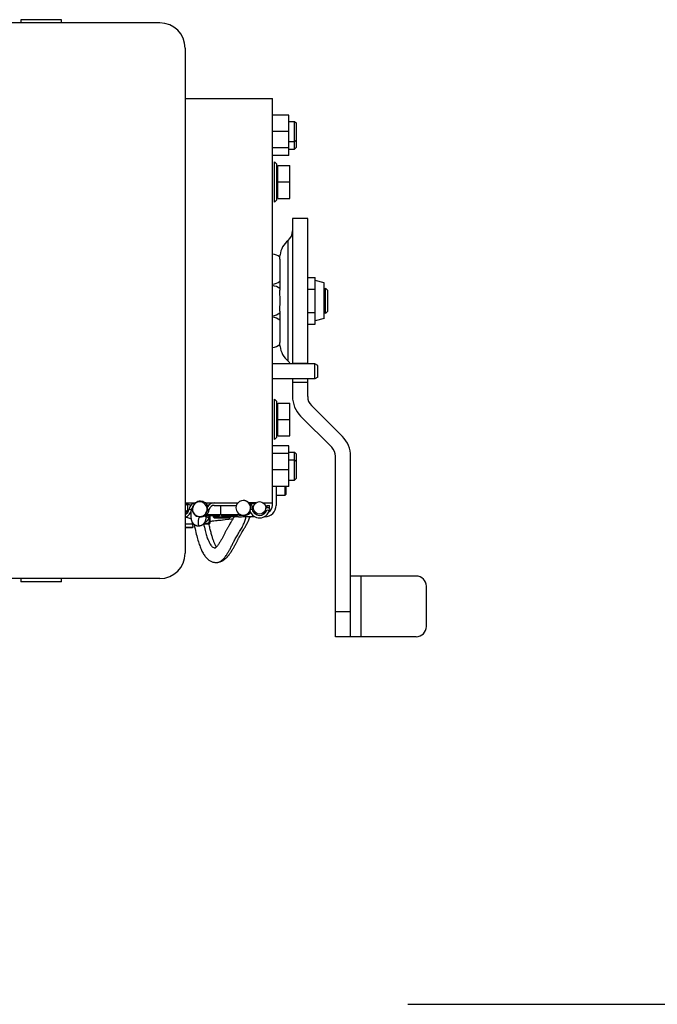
# Model space of a CAD drawing. Extents: x -849 to 1181, y 8 to 1248.
# Tile 5 of 35: x -146 to 107, y 8 to 398. Entities that reach past the tile are written whole.
import ezdxf

# ---------------------------------------------------------------- set-up
doc = ezdxf.new("R2010")
doc.units = 0
doc.header["$LTSCALE"] = 65.395
doc.layers.get('0').update_dxf_attribs({"linetype": 'CONTINUOUS'})

msp = doc.modelspace()

# ---------------------------------------------------------------- linework, layer by layer
at = {"color": 6, "linetype": 'CONTINUOUS'}
for p, q in [((-145.23, 397.78), (-145.23, 396.53)), ((-129.23, 397.78), (-145.23, 397.78)), ((-129.23, 396.53), (-129.23, 397.78)), ((-90.23, 396.53), (-179.23, 396.53)), ((-80.23, 386.53), (-80.23, 186.53)), ((-80.23, 366.53), (-45.68, 366.53)), ((-45.68, 206.53), (-45.68, 366.53)), ((-39.18, 360.03), (-45.68, 360.03)), ((-39.18, 344.03), (-39.18, 360.03)), ((-39.18, 357.53), (-36.88, 357.53)), ((-36.88, 346.53), (-36.88, 357.53)), ((-36.88, 357.53), (-36.13, 356.78)), ((-36.13, 347.28), (-36.13, 356.78)), ((-39.18, 353.53), (-45.68, 353.53)), ((-39.18, 347.03), (-45.68, 347.03)), ((-39.18, 349.53), (-36.88, 349.53)), ((-36.88, 349.53), (-36.13, 350.28)), ((-36.88, 346.53), (-36.13, 347.28)), ((-39.18, 344.03), (-45.68, 344.03)), ((-39.18, 346.53), (-36.88, 346.53)), ((-44.08, 340.73), (-44.88, 341.53)), ((-43.48, 340.03), (-38.78, 340.03)), ((-38.78, 327.03), (-38.78, 340.03)), ((-43.48, 333.53), (-38.78, 333.53)), ((-44.08, 326.33), (-44.88, 325.53)), ((-43.48, 327.03), (-38.78, 327.03)), ((-31.71, 319.03), (-37.71, 319.03)), ((-37.71, 319.03), (-37.71, 261.53)), ((-31.71, 261.53), (-31.71, 319.03)), ((-42.71, 303.02), (-42.71, 290.67)), ((-31.71, 295.77), (-28.71, 295.77)), ((-28.71, 277.3), (-28.71, 295.77)), ((-25.21, 293.6), (-28.71, 294.53)), ((-25.21, 279.47), (-25.21, 293.6)), ((-42.71, 291.53), (-43, 291.53)), ((-31.71, 291.15), (-28.71, 291.15)), ((-23.73, 290.63), (-24.63, 291.53)), ((-23.73, 282.43), (-23.73, 290.63)), ((-42.71, 281.53), (-43, 281.53)), ((-42.71, 282.4), (-42.71, 270.04)), ((-31.71, 281.91), (-28.71, 281.91)), ((-23.73, 282.43), (-24.63, 281.53)), ((-31.71, 277.3), (-28.71, 277.3)), ((-25.21, 279.47), (-28.71, 278.53)), ((-28.88, 261.53), (-45.68, 261.53)), ((-27.68, 260.84), (-28.88, 261.53)), ((-28.88, 255.58), (-28.88, 261.53)), ((-27.68, 256.26), (-27.68, 260.84)), ((-37.71, 255.58), (-37.71, 248.6)), ((-31.71, 248.6), (-31.71, 255.58)), ((-44.08, 246.73), (-44.88, 247.53)), ((-43.48, 246.03), (-38.78, 246.03)), ((-38.78, 233.03), (-38.78, 246.03)), ((-17.93, 232.75), (-30.24, 245.07)), ((-43.48, 239.53), (-38.78, 239.53)), ((-22.17, 228.51), (-34.49, 240.83)), ((-44.08, 232.33), (-44.88, 231.53)), ((-43.48, 233.03), (-38.78, 233.03)), ((-39.18, 229.03), (-45.68, 229.03)), ((-39.18, 213.03), (-39.18, 229.03)), ((-39.18, 226.53), (-36.88, 226.53)), ((-36.88, 226.53), (-36.13, 225.78)), ((-36.88, 215.53), (-36.88, 226.53)), ((-39.18, 226.03), (-45.68, 226.03)), ((-39.18, 223.53), (-36.88, 223.53)), ((-36.88, 223.53), (-36.13, 222.78)), ((-36.13, 216.28), (-36.13, 225.78)), ((-20.71, 153.53), (-20.71, 224.98)), ((-14.71, 153.53), (-14.71, 224.98)), ((-39.18, 219.53), (-45.68, 219.53)), ((-39.18, 215.53), (-36.88, 215.53)), ((-36.88, 215.53), (-36.13, 216.28)), ((-39.18, 213.03), (-45.68, 213.03)), ((-44.18, 213.03), (-44.18, 205.53)), ((-40.58, 209.53), (-40.58, 213.03)), ((-40.18, 209.93), (-40.18, 213.03)), ((-57.15, 207.43), (-57.17, 207.43)), ((-57.14, 207.43), (-57.15, 207.43)), ((-57.12, 207.43), (-57.14, 207.43)), ((-57.11, 207.43), (-57.12, 207.43)), ((-57.09, 207.43), (-57.11, 207.43)), ((-57.07, 207.43), (-57.09, 207.43)), ((-57.05, 207.43), (-57.07, 207.43)), ((-57.03, 207.43), (-57.05, 207.43)), ((-57.01, 207.43), (-57.03, 207.43)), ((-56.99, 207.43), (-57.01, 207.43)), ((-44.18, 209.53), (-40.58, 209.53)), ((-40.58, 209.53), (-40.18, 209.93)), ((-80.23, 206.53), (-80.1, 206.53)), ((-80.1, 206.53), (-76.05, 206.53)), ((-79.63, 206.13), (-79.7, 206.16)), ((-79.7, 206.16), (-79.7, 206.16)), ((-79.69, 206.05), (-79.65, 206.01)), ((-79.65, 206.01), (-79.62, 205.97)), ((-79.57, 206.11), (-79.63, 206.13)), ((-79.59, 206.02), (-79.62, 206.05)), ((-79.51, 205.91), (-79.54, 205.94)), ((-79.17, 205.95), (-79.32, 206)), ((-79.2, 203.81), (-79.23, 203.73)), ((-79.19, 203.88), (-79.2, 203.81)), ((-79.01, 205.89), (-79.17, 205.95)), ((-79.16, 205.11), (-79.16, 205.09)), ((-78.84, 205.83), (-79.01, 205.89)), ((-78.66, 205.76), (-78.84, 205.83)), ((-78.48, 205.7), (-78.66, 205.76)), ((-78.18, 205.59), (-78.48, 205.7)), ((-77.94, 205.51), (-78.18, 205.59)), ((-77.56, 206.53), (-77.56, 206.14)), ((-77.56, 206.14), (-77.56, 205.87)), ((-76.37, 206.25), (-76.69, 205.85)), ((-76.63, 205.97), (-76.66, 205.93)), ((-76.59, 206.01), (-76.63, 205.97)), ((-76.56, 206.06), (-76.59, 206.01)), ((-76.52, 206.09), (-76.56, 206.06)), ((-76.49, 206.13), (-76.52, 206.09)), ((-76.46, 206.17), (-76.49, 206.13)), ((-76.43, 206.2), (-76.46, 206.17)), ((-76.41, 206.23), (-76.43, 206.2)), ((-76.38, 206.26), (-76.41, 206.23)), ((-76.35, 206.29), (-76.38, 206.26)), ((-76.33, 206.31), (-76.35, 206.29)), ((-76.31, 206.34), (-76.33, 206.31)), ((-76.28, 206.36), (-76.31, 206.34)), ((-76.26, 206.38), (-76.28, 206.36)), ((-76.24, 206.4), (-76.26, 206.38)), ((-76.23, 206.42), (-76.24, 206.4)), ((-76.21, 206.44), (-76.23, 206.42)), ((-76.19, 206.46), (-76.21, 206.44)), ((-76.17, 206.48), (-76.19, 206.46)), ((-76.15, 206.49), (-76.17, 206.48)), ((-76.13, 206.51), (-76.15, 206.49)), ((-72.45, 206.53), (-68.68, 206.53)), ((-72.07, 206.49), (-72.11, 206.53)), ((-70.92, 205.53), (-71.42, 205.53)), ((-71.27, 205.05), (-71.28, 205.09)), ((-71.26, 203.91), (-71.25, 203.96)), ((-68.68, 205.53), (-59.94, 205.53)), ((-66.18, 205.53), (-66.18, 201.93)), ((-55.03, 206.5), (-55.06, 206.53)), ((-54.29, 204.53), (-54.29, 204.55)), ((-49.27, 206.53), (-45.68, 206.53)), ((-46.77, 204.53), (-46.77, 205.53)), ((-79.92, 200.9), (-79.33, 200.7)), ((-79.33, 200.7), (-78.07, 200.26)), ((-78.07, 200.26), (-77.89, 200.2)), ((-77.97, 201.11), (-77.96, 200.99)), ((-72.41, 201.53), (-66.58, 201.53)), ((-72.27, 201.93), (-59.18, 201.93)), ((-72.18, 201.48), (-72.18, 201.53)), ((-72.18, 201.41), (-72.18, 201.48)), ((-72.18, 201.35), (-72.18, 201.41)), ((-72.17, 201.3), (-72.18, 201.35)), ((-72, 202.43), (-72.17, 202.22)), ((-72.17, 201.25), (-72.17, 201.3)), ((-72.17, 201.21), (-72.17, 201.25)), ((-72.16, 201.17), (-72.17, 201.21)), ((-72.16, 201.13), (-72.16, 201.17)), ((-71.84, 202.63), (-71.83, 202.63)), ((-70.38, 199.26), (-70.11, 199.29)), ((-70.11, 199.29), (-69.83, 199.32)), ((-69.83, 199.32), (-69.4, 199.37)), ((-69.4, 199.37), (-68.93, 199.41)), ((-69.18, 201.53), (-69.18, 200.93)), ((-69.18, 200.93), (-62.18, 200.93)), ((-68.78, 200.53), (-69.18, 200.93)), ((-68.93, 199.41), (-68.25, 199.49)), ((-68.78, 200.53), (-62.58, 200.53)), ((-68.25, 199.49), (-67.5, 199.56)), ((-67.5, 199.56), (-67.09, 199.6)), ((-67.09, 199.6), (-66.66, 199.65)), ((-66.58, 201.53), (-66.18, 201.93)), ((-65.78, 201.53), (-66.18, 201.93)), ((-65.78, 201.53), (-59.58, 201.53)), ((-64.42, 199.87), (-62.88, 200.03)), ((-62.88, 200.03), (-61.87, 200.14)), ((-62.58, 200.53), (-62.18, 200.93)), ((-62.09, 198.83), (-62.34, 198.43)), ((-62.18, 201.53), (-62.18, 200.93)), ((-61.87, 200.14), (-61.29, 200.2)), ((-59.09, 201.03), (-60.72, 201.03)), ((-59.58, 201.53), (-59.18, 201.93)), ((-59.18, 202.41), (-59.18, 201.93)), ((-58.39, 201.64), (-58.27, 201.63)), ((-58.28, 201.63), (-57.26, 201.63)), ((-52.7, 201.03), (-57.43, 201.03)), ((-48.68, 201.03), (-48.83, 201.03)), ((-77.38, 198.03), (-80.23, 198.03)), ((-77.38, 198.75), (-77.38, 198.33)), ((-77.38, 198.03), (-76.76, 198.05)), ((-77.17, 197.23), (-77.15, 197.23)), ((-77.15, 197.23), (-77.08, 198.03)), ((-72.93, 198.19), (-70.67, 198.27)), ((-62.34, 198.43), (-62.84, 197.59)), ((-57.37, 195.42), (-57.15, 195.8)), ((-57.15, 195.8), (-56.93, 196.17)), ((-90.23, 176.53), (-190.23, 176.53)), ((-145.23, 176.53), (-145.23, 175.28)), ((-129.23, 175.28), (-129.23, 176.53)), ((11.29, 177.53), (-14.71, 177.53)), ((-129.23, 175.28), (-145.23, 175.28)), ((15.29, 157.53), (15.29, 173.53)), ((11.29, 153.53), (-20.71, 153.53))]:
    msp.add_line(p, q, dxfattribs=at)
at = {"color": 2, "linetype": 'CONTINUOUS'}
for p, q in [((-44.88, 325.53), (-44.88, 341.53)), ((-44.08, 340.73), (-44.08, 326.33)), ((-43.48, 327.03), (-43.48, 340.03)), ((-24.63, 281.53), (-24.63, 291.53)), ((-42.64, 268.41), (-42.64, 268.41)), ((-28.88, 255.58), (-45.68, 255.58)), ((-27.68, 256.26), (-28.88, 255.58)), ((-44.88, 231.53), (-44.88, 247.53)), ((-44.08, 246.73), (-44.08, 232.33)), ((-43.48, 233.03), (-43.48, 246.03)), ((-78.64, 204.03), (-77.66, 203.87)), ((-71.41, 204.79), (-71.41, 204.79)), ((-71.41, 204.79), (-71.41, 204.79)), ((-70.66, 203.86), (-71.37, 203.98)), ((-68.68, 206.53), (-59.31, 206.53)), ((-52.27, 206.53), (-55.09, 206.53)), ((-54.46, 205.55), (-54.48, 205.57)), ((-54.43, 205.52), (-54.48, 205.57)), ((-54.44, 205.53), (-54.46, 205.55)), ((-54.35, 203.93), (-53.73, 204.03)), ((-47.86, 203.78), (-46.89, 203.53)), ((-47.77, 205.53), (-46.77, 205.53)), ((-47.77, 204.53), (-47.77, 205.53)), ((-46.77, 204.53), (-47.77, 204.53)), ((-45.68, 205.53), (-45.68, 206.53)), ((-71.85, 202.61), (-71.84, 202.63)), ((-70.38, 198.57), (-70.38, 201.53)), ((-54.43, 202.53), (-54.23, 202.53)), ((-53, 202.53), (-52.27, 202.53)), ((-49.27, 202.53), (-48.68, 202.53)), ((-77.21, 196.78), (-80.23, 196.78)), ((-80.23, 196.73), (-77.26, 196.73)), ((-77.38, 198.33), (-77.38, 198.03)), ((-77.38, 198.24), (-77.38, 198.27)), ((-77.38, 198.03), (-77.08, 198.03)), ((-77.17, 197.23), (-77.21, 196.78)), ((-71.04, 198.55), (-70.67, 198.57))]:
    msp.add_line(p, q, dxfattribs=at)
at = {"color": 9, "linetype": 'CONTINUOUS'}
for p, q in [((-39.49, 262.64), (-39.49, 310.43)), ((-37.71, 261.75), (-31.71, 261.75)), ((-31.71, 254.13), (-37.71, 254.13)), ((-76.35, 206.27), (-76.37, 206.25)), ((-54.31, 204.53), (-54.29, 204.53)), ((-53.69, 203.94), (-53.69, 203.94)), ((-53.69, 203.94), (-53.69, 203.94)), ((-70.77, 200.64), (-70.81, 200.65)), ((-70.67, 201.53), (-70.67, 198.57)), ((-77.07, 198.34), (-77.38, 198.33)), ((-72.64, 198.5), (-71.04, 198.55)), ((-70.38, 198.57), (-70.67, 198.57)), ((-67.28, 182.95), (-67.28, 182.95)), ((-10.71, 177.53), (-10.71, 153.53)), ((-20.71, 163.53), (-14.71, 163.53))]:
    msp.add_line(p, q, dxfattribs=at)
at = {"color": 7, "linetype": 'CONTINUOUS'}
msp.add_line((8, 8), (1181, 8), dxfattribs=at)
at = {"color": 6, "linetype": 'CONTINUOUS'}
for points in [[(-54.29, 204.55), (-54.29, 204.59), (-54.29, 204.63), (-54.29, 204.67), (-54.3, 204.71), (-54.3, 204.75), (-54.3, 204.79), (-54.3, 204.83), (-54.31, 204.87), (-54.31, 204.9), (-54.32, 204.94), (-54.32, 204.98), (-54.33, 205.01), (-54.34, 205.05), (-54.34, 205.08), (-54.35, 205.12), (-54.36, 205.15), (-54.36, 205.19), (-54.37, 205.22), (-54.38, 205.26), (-54.39, 205.29), (-54.4, 205.32), (-54.41, 205.36), (-54.42, 205.39), (-54.43, 205.42), (-54.44, 205.45), (-54.45, 205.48), (-54.46, 205.51), (-54.47, 205.55), (-54.48, 205.58), (-54.49, 205.61), (-54.51, 205.64), (-54.52, 205.66), (-54.53, 205.69), (-54.54, 205.72), (-54.56, 205.75), (-54.57, 205.78), (-54.58, 205.81), (-54.6, 205.83), (-54.61, 205.86), (-54.62, 205.89), (-54.64, 205.91), (-54.65, 205.94), (-54.67, 205.97), (-54.68, 205.99), (-54.7, 206.02), (-54.71, 206.04), (-54.73, 206.07), (-54.74, 206.09), (-54.76, 206.11), (-54.77, 206.14), (-54.79, 206.16), (-54.81, 206.18), (-54.82, 206.21), (-54.84, 206.23), (-54.85, 206.25), (-54.87, 206.27), (-54.89, 206.3), (-54.9, 206.32), (-54.92, 206.34), (-54.94, 206.36), (-54.95, 206.38), (-54.97, 206.4), (-54.99, 206.42), (-55.01, 206.44), (-55.02, 206.46), (-55.04, 206.48), (-55.06, 206.5), (-55.08, 206.52), (-55.09, 206.54), (-55.11, 206.56), (-55.13, 206.57), (-55.15, 206.59), (-55.16, 206.61), (-55.18, 206.63), (-55.2, 206.64), (-55.22, 206.66), (-55.24, 206.68), (-55.25, 206.69), (-55.27, 206.71), (-55.29, 206.73), (-55.31, 206.74), (-55.33, 206.76), (-55.35, 206.77), (-55.36, 206.79), (-55.38, 206.8), (-55.4, 206.82), (-55.42, 206.83), (-55.44, 206.85), (-55.46, 206.86), (-55.48, 206.87), (-55.49, 206.89), (-55.51, 206.9), (-55.53, 206.91), (-55.55, 206.93), (-55.57, 206.94), (-55.59, 206.95), (-55.61, 206.96), (-55.63, 206.98), (-55.64, 206.99), (-55.66, 207), (-55.68, 207.01), (-55.7, 207.02), (-55.72, 207.03), (-55.74, 207.04), (-55.76, 207.05), (-55.78, 207.06), (-55.79, 207.08), (-55.81, 207.09), (-55.83, 207.1), (-55.85, 207.11), (-55.87, 207.11), (-55.89, 207.12), (-55.91, 207.13), (-55.92, 207.14), (-55.94, 207.15), (-55.96, 207.16), (-55.98, 207.17), (-56, 207.18), (-56.02, 207.19), (-56.04, 207.19), (-56.06, 207.2), (-56.07, 207.21), (-56.09, 207.22), (-56.11, 207.23), (-56.13, 207.23), (-56.15, 207.24), (-56.17, 207.25), (-56.18, 207.25), (-56.2, 207.26), (-56.22, 207.27), (-56.24, 207.27), (-56.26, 207.28), (-56.28, 207.29), (-56.29, 207.29), (-56.31, 207.3), (-56.33, 207.3), (-56.35, 207.31), (-56.37, 207.31), (-56.38, 207.32), (-56.4, 207.32), (-56.42, 207.33), (-56.44, 207.33), (-56.46, 207.34), (-56.47, 207.34), (-56.49, 207.35), (-56.51, 207.35), (-56.53, 207.36), (-56.54, 207.36), (-56.56, 207.36), (-56.58, 207.37), (-56.6, 207.37), (-56.61, 207.38), (-56.63, 207.38), (-56.65, 207.38), (-56.66, 207.39), (-56.68, 207.39), (-56.7, 207.39), (-56.72, 207.39), (-56.73, 207.4), (-56.75, 207.4), (-56.77, 207.4), (-56.78, 207.4), (-56.8, 207.41), (-56.81, 207.41), (-56.83, 207.41), (-56.85, 207.41), (-56.86, 207.41), (-56.88, 207.42), (-56.89, 207.42), (-56.91, 207.42), (-56.92, 207.42), (-56.93, 207.42), (-56.95, 207.42), (-56.96, 207.42), (-56.99, 207.43)], [(-79.29, 203.58), (-79.35, 203.45), (-79.41, 203.33), (-79.48, 203.21), (-79.56, 203.1), (-79.64, 202.99), (-79.73, 202.88), (-79.82, 202.78), (-79.91, 202.69), (-80.01, 202.6), (-80.08, 202.55)], [(-79.96, 206.28), (-79.96, 206.28), (-79.97, 206.28), (-79.97, 206.28), (-79.97, 206.28), (-79.96, 206.27), (-79.95, 206.27), (-79.93, 206.26), (-79.92, 206.25), (-79.9, 206.23), (-79.87, 206.21), (-79.85, 206.19), (-79.82, 206.17), (-79.79, 206.15), (-79.76, 206.12), (-79.73, 206.09), (-79.69, 206.05)], [(-79.62, 205.97), (-79.58, 205.93), (-79.54, 205.88), (-79.5, 205.83), (-79.47, 205.78), (-79.43, 205.73), (-79.4, 205.67), (-79.37, 205.62), (-79.34, 205.57), (-79.31, 205.51), (-79.29, 205.46), (-79.26, 205.41), (-79.24, 205.36), (-79.23, 205.32), (-79.22, 205.3)], [(-79.54, 205.94), (-79.56, 205.98), (-79.59, 206.02)], [(-79.32, 206), (-79.45, 206.06), (-79.52, 206.08), (-79.57, 206.11)], [(-79.16, 205.11), (-79.17, 205.13), (-79.17, 205.16), (-79.19, 205.2), (-79.2, 205.25), (-79.22, 205.3), (-79.24, 205.35), (-79.25, 205.4), (-79.27, 205.45), (-79.29, 205.5), (-79.32, 205.55), (-79.34, 205.6), (-79.36, 205.65), (-79.38, 205.69), (-79.41, 205.74), (-79.43, 205.78), (-79.46, 205.82), (-79.48, 205.86), (-79.51, 205.91)], [(-77.91, 202.99), (-77.91, 202.95), (-77.93, 202.86), (-77.93, 202.78), (-77.94, 202.7), (-77.95, 202.61), (-77.96, 202.52), (-77.96, 202.44), (-77.97, 202.35), (-77.97, 202.26), (-77.98, 202.17), (-77.98, 202.09), (-77.98, 202), (-77.99, 201.91), (-77.99, 201.83), (-77.99, 201.75), (-77.99, 201.67), (-77.99, 201.59), (-77.98, 201.51), (-77.98, 201.44), (-77.98, 201.37), (-77.98, 201.3), (-77.98, 201.24), (-77.97, 201.11)], [(-76.93, 205.58), (-76.95, 205.54), (-76.98, 205.5), (-77, 205.46), (-77.03, 205.43), (-77.05, 205.39), (-77.08, 205.34), (-77.11, 205.3), (-77.13, 205.26), (-77.14, 205.24)], [(-76.76, 205.8), (-76.78, 205.77), (-76.81, 205.74), (-76.83, 205.71), (-76.85, 205.68), (-76.88, 205.64), (-76.9, 205.61), (-76.93, 205.58)], [(-76.66, 205.93), (-76.68, 205.9), (-76.7, 205.88), (-76.72, 205.85), (-76.74, 205.83), (-76.76, 205.8)], [(-76.11, 206.53), (-76.11, 206.53), (-76.13, 206.51)], [(-71.28, 205.09), (-71.3, 205.17), (-71.32, 205.24), (-71.34, 205.31), (-71.37, 205.38), (-71.39, 205.45), (-71.42, 205.53), (-71.45, 205.6), (-71.49, 205.68), (-71.52, 205.75), (-71.56, 205.83), (-71.61, 205.9), (-71.65, 205.98), (-71.7, 206.05), (-71.75, 206.13), (-71.81, 206.2), (-71.87, 206.28), (-71.93, 206.35), (-72, 206.42), (-72.07, 206.49)], [(-71.83, 202.63), (-71.82, 202.66), (-71.8, 202.68), (-71.78, 202.71), (-71.76, 202.74), (-71.74, 202.76), (-71.72, 202.79), (-71.7, 202.82), (-71.68, 202.86), (-71.65, 202.89), (-71.63, 202.92), (-71.61, 202.96), (-71.59, 202.99), (-71.57, 203.03), (-71.55, 203.07), (-71.53, 203.11), (-71.51, 203.15), (-71.49, 203.19), (-71.47, 203.23), (-71.45, 203.27), (-71.43, 203.32), (-71.41, 203.36), (-71.4, 203.41), (-71.38, 203.45), (-71.36, 203.5), (-71.35, 203.55), (-71.33, 203.6), (-71.32, 203.65), (-71.3, 203.7), (-71.29, 203.75), (-71.28, 203.8), (-71.27, 203.85), (-71.26, 203.91)], [(-57.19, 201.63), (-57.04, 201.64), (-56.9, 201.65), (-56.76, 201.67), (-56.61, 201.69), (-56.47, 201.72), (-56.33, 201.76), (-56.2, 201.81), (-56.06, 201.86), (-55.93, 201.92), (-55.8, 201.99), (-55.68, 202.06), (-55.56, 202.14), (-55.44, 202.22), (-55.33, 202.31), (-55.22, 202.41), (-55.11, 202.51), (-55.02, 202.61), (-54.92, 202.72), (-54.84, 202.84), (-54.75, 202.96), (-54.68, 203.08), (-54.61, 203.21), (-54.55, 203.34), (-54.49, 203.47), (-54.44, 203.61), (-54.4, 203.75), (-54.36, 203.89), (-54.33, 204.03), (-54.31, 204.17), (-54.3, 204.31), (-54.29, 204.46), (-54.29, 204.53)], [(-57.16, 201.63), (-57.02, 201.64), (-56.87, 201.65), (-56.73, 201.67), (-56.59, 201.69), (-56.45, 201.72), (-56.31, 201.76), (-56.17, 201.81), (-56.04, 201.86), (-55.91, 201.92), (-55.78, 201.98), (-55.65, 202.06), (-55.53, 202.14), (-55.41, 202.22), (-55.3, 202.31), (-55.19, 202.41), (-55.09, 202.51), (-54.99, 202.61), (-54.9, 202.72), (-54.81, 202.84), (-54.73, 202.96), (-54.65, 203.08), (-54.58, 203.21), (-54.56, 203.26)], [(-54.43, 205.52), (-54.47, 205.63), (-54.53, 205.76), (-54.6, 205.89), (-54.67, 206.02), (-54.75, 206.15), (-54.84, 206.27), (-54.93, 206.39), (-55.03, 206.5)], [(-52.41, 206.41), (-52.46, 206.4), (-52.56, 206.38), (-52.67, 206.36), (-52.8, 206.33), (-52.94, 206.3), (-53.09, 206.27), (-53.26, 206.24), (-53.44, 206.21), (-53.64, 206.18), (-53.85, 206.14), (-54.07, 206.11), (-54.09, 206.11)], [(-53.67, 204.02), (-53.67, 204.05), (-53.66, 204.08), (-53.66, 204.12), (-53.65, 204.15), (-53.65, 204.19), (-53.65, 204.22), (-53.64, 204.26), (-53.64, 204.29), (-53.64, 204.33), (-53.63, 204.36), (-53.63, 204.4), (-53.63, 204.44), (-53.63, 204.48), (-53.63, 204.51), (-53.63, 204.53)], [(-49.14, 202.53), (-49.11, 202.55), (-49.02, 202.65), (-48.93, 202.75), (-48.84, 202.85), (-48.76, 202.96), (-48.68, 203.07), (-48.61, 203.19), (-48.54, 203.32), (-48.48, 203.45), (-48.43, 203.59), (-48.38, 203.72), (-48.34, 203.87), (-48.31, 204.02), (-48.28, 204.17), (-48.27, 204.33), (-48.26, 204.49)], [(-80.21, 202.45), (-80.23, 202.44), (-80.23, 202.44)], [(-77.96, 200.99), (-77.96, 200.94), (-77.96, 200.88), (-77.95, 200.83), (-77.95, 200.78), (-77.95, 200.72), (-77.94, 200.67), (-77.94, 200.62), (-77.93, 200.57), (-77.93, 200.53), (-77.92, 200.48), (-77.92, 200.43), (-77.91, 200.38), (-77.91, 200.34), (-77.9, 200.29), (-77.89, 200.24), (-77.89, 200.2), (-77.88, 200.15), (-77.87, 200.1), (-77.87, 200.06), (-77.86, 200.01), (-77.85, 199.96), (-77.84, 199.91), (-77.83, 199.86), (-77.82, 199.8), (-77.8, 199.75), (-77.79, 199.69), (-77.77, 199.63), (-77.75, 199.57), (-77.73, 199.5), (-77.71, 199.43), (-77.69, 199.36), (-77.66, 199.29), (-77.63, 199.22), (-77.6, 199.15), (-77.57, 199.08), (-77.53, 199), (-77.48, 198.91), (-77.43, 198.83), (-77.37, 198.74), (-77.31, 198.64), (-77.24, 198.55), (-77.17, 198.46), (-77.08, 198.36), (-76.99, 198.26), (-76.89, 198.17), (-76.78, 198.07), (-76.67, 197.98), (-76.55, 197.9), (-76.42, 197.82), (-76.29, 197.74), (-76.16, 197.68), (-76.02, 197.62), (-75.88, 197.56), (-75.73, 197.52), (-75.59, 197.48), (-75.44, 197.45), (-75.29, 197.43), (-75.14, 197.41), (-74.99, 197.4), (-74.84, 197.4), (-74.75, 197.41)], [(-74.75, 197.41), (-74.67, 197.41), (-74.52, 197.43), (-74.37, 197.46), (-74.22, 197.49), (-74.08, 197.53), (-73.93, 197.58), (-73.79, 197.63), (-73.65, 197.69), (-73.52, 197.76), (-73.39, 197.84), (-73.26, 197.92), (-73.14, 198.01), (-73.03, 198.1), (-72.92, 198.2), (-72.82, 198.29), (-72.73, 198.39), (-72.65, 198.49), (-72.57, 198.59), (-72.5, 198.69), (-72.44, 198.78), (-72.38, 198.88), (-72.33, 198.97), (-72.29, 199.06), (-72.25, 199.15), (-72.21, 199.23), (-72.18, 199.31), (-72.15, 199.39), (-72.12, 199.46), (-72.1, 199.53), (-72.08, 199.6), (-72.06, 199.67), (-72.05, 199.73), (-72.03, 199.8), (-72.02, 199.86), (-72, 199.92), (-71.99, 199.99), (-71.98, 200.05), (-71.97, 200.11), (-71.96, 200.18), (-71.95, 200.24), (-71.94, 200.31), (-71.93, 200.38), (-71.93, 200.45), (-71.92, 200.52), (-71.91, 200.6), (-71.9, 200.68), (-71.9, 200.76), (-71.89, 200.85), (-71.88, 200.94), (-71.87, 201.03), (-71.87, 201.13), (-71.86, 201.24), (-71.85, 201.35), (-71.84, 201.53)], [(-72.36, 198.93), (-72.25, 198.96), (-72.13, 199.01), (-72.02, 199.07), (-71.9, 199.14), (-71.79, 199.21), (-71.69, 199.28), (-71.58, 199.36), (-71.48, 199.45), (-71.39, 199.55), (-71.3, 199.65), (-71.21, 199.75), (-71.13, 199.86), (-71.06, 199.97), (-70.99, 200.09), (-70.93, 200.21), (-70.87, 200.33), (-70.83, 200.45), (-70.79, 200.58), (-70.77, 200.64)], [(-72.15, 201.02), (-72.15, 201.02), (-72.15, 201.02), (-72.15, 201.03), (-72.15, 201.03), (-72.15, 201.03), (-72.15, 201.04), (-72.15, 201.05), (-72.15, 201.06), (-72.15, 201.07), (-72.15, 201.08), (-72.16, 201.1), (-72.16, 201.11), (-72.16, 201.13)], [(-70.77, 200.64), (-70.75, 200.7), (-70.75, 200.72)], [(-70.75, 200.72), (-70.73, 200.83), (-70.71, 200.96), (-70.69, 201.09), (-70.69, 201.23), (-70.69, 201.36), (-70.7, 201.5), (-70.7, 201.53)], [(-66.66, 199.65), (-66.21, 199.69), (-65.98, 199.72), (-65.49, 199.77)], [(-65.49, 199.77), (-65.23, 199.79), (-64.42, 199.87)], [(-60.83, 201.04), (-60.84, 201.02), (-60.92, 200.87), (-61.01, 200.71), (-61.1, 200.54), (-61.2, 200.37), (-61.3, 200.19), (-61.4, 200), (-61.51, 199.82), (-61.62, 199.62), (-61.74, 199.43), (-61.85, 199.23), (-61.97, 199.04), (-62.09, 198.83)], [(-59.29, 201.82), (-59.22, 201.79), (-59.07, 201.75), (-58.93, 201.71), (-58.79, 201.68), (-58.65, 201.66), (-58.52, 201.64), (-58.39, 201.64)], [(-56.93, 196.17), (-56.82, 196.36), (-56.71, 196.54), (-56.6, 196.72), (-56.5, 196.9), (-56.39, 197.08), (-56.29, 197.26), (-56.19, 197.43), (-56.1, 197.61), (-56, 197.78), (-55.91, 197.95), (-55.81, 198.12), (-55.73, 198.29), (-55.64, 198.45), (-55.56, 198.61), (-55.48, 198.77), (-55.4, 198.93), (-55.33, 199.08), (-55.26, 199.23), (-55.2, 199.37), (-55.13, 199.51), (-55.07, 199.65), (-55.02, 199.79), (-54.96, 199.92), (-54.91, 200.05), (-54.86, 200.18), (-54.81, 200.31), (-54.77, 200.43), (-54.72, 200.55), (-54.68, 200.67), (-54.64, 200.79), (-54.6, 200.91), (-54.56, 201.03), (-54.56, 201.03)], [(-54.57, 200.98), (-54.33, 201.02), (-54.22, 201.03)], [(-76.69, 198), (-76.64, 197.76), (-76.48, 196.99), (-76.32, 196.25), (-76.15, 195.52), (-75.99, 194.82), (-75.82, 194.15), (-75.65, 193.49), (-75.49, 192.86), (-75.32, 192.26), (-75.15, 191.68), (-74.98, 191.12), (-74.81, 190.58), (-74.63, 190.07), (-74.46, 189.58), (-74.28, 189.11), (-74.11, 188.66), (-73.92, 188.22), (-73.74, 187.8), (-73.55, 187.4), (-73.35, 187), (-73.14, 186.62), (-72.93, 186.25), (-72.71, 185.9), (-72.49, 185.57), (-72.26, 185.26), (-72.03, 184.97), (-71.79, 184.7), (-71.54, 184.45), (-71.29, 184.22), (-71.04, 184.01), (-70.8, 183.83), (-70.55, 183.66), (-70.29, 183.51), (-70.04, 183.38), (-69.78, 183.27), (-69.53, 183.17), (-69.27, 183.09), (-69.01, 183.02), (-68.75, 182.97), (-68.49, 182.93), (-68.22, 182.91), (-67.95, 182.9), (-67.69, 182.91), (-67.43, 182.94), (-67.28, 182.95)], [(-67.84, 189.05), (-67.86, 189.08), (-67.93, 189.19), (-68.01, 189.32), (-68.08, 189.45), (-68.16, 189.6), (-68.25, 189.76), (-68.33, 189.94), (-68.43, 190.13), (-68.52, 190.34), (-68.62, 190.57), (-68.72, 190.81), (-68.82, 191.06), (-68.92, 191.33), (-69.03, 191.61), (-69.13, 191.91), (-69.24, 192.22), (-69.34, 192.54), (-69.45, 192.88), (-69.56, 193.23), (-69.66, 193.59), (-69.77, 193.96), (-69.88, 194.34), (-69.98, 194.74), (-70.09, 195.15), (-70.2, 195.56), (-70.3, 195.99), (-70.41, 196.43), (-70.51, 196.88), (-70.62, 197.34), (-70.72, 197.81), (-70.82, 198.26)], [(-62.84, 197.59), (-62.97, 197.38), (-63.09, 197.16), (-63.22, 196.95), (-63.35, 196.73), (-63.48, 196.51), (-63.6, 196.29), (-63.73, 196.06), (-63.86, 195.84), (-63.98, 195.61), (-64.1, 195.38), (-64.22, 195.16), (-64.34, 194.93), (-64.45, 194.71), (-64.57, 194.48)], [(-57.94, 194.48), (-57.72, 194.86), (-57.6, 195.05), (-57.37, 195.42)], [(-64.57, 194.48), (-64.93, 193.74), (-65.06, 193.49), (-65.2, 193.23), (-65.33, 192.96), (-65.47, 192.69), (-65.62, 192.43), (-65.76, 192.16), (-65.91, 191.89), (-66.07, 191.62), (-66.23, 191.35), (-66.39, 191.07), (-66.56, 190.8), (-66.73, 190.52), (-66.91, 190.26), (-67.08, 190.01), (-67.25, 189.77), (-67.41, 189.56), (-67.56, 189.38), (-67.7, 189.22), (-67.82, 189.08), (-67.93, 188.96), (-68.03, 188.87), (-68.11, 188.79)], [(-67.28, 182.95), (-67.12, 182.98), (-66.85, 183.04), (-66.59, 183.11), (-66.32, 183.2), (-66.04, 183.3), (-65.76, 183.43), (-65.48, 183.58), (-65.21, 183.74), (-64.94, 183.92), (-64.67, 184.12), (-64.41, 184.33), (-64.15, 184.56), (-63.89, 184.8), (-63.63, 185.07), (-63.36, 185.36), (-63.1, 185.67), (-62.85, 185.98), (-62.61, 186.3), (-62.39, 186.6), (-62.18, 186.89), (-61.99, 187.18), (-61.8, 187.46), (-61.62, 187.75), (-61.45, 188.03), (-61.28, 188.31), (-61.12, 188.59), (-60.95, 188.88), (-60.8, 189.16), (-60.64, 189.43), (-60.49, 189.71), (-60.35, 189.98), (-60.21, 190.25), (-60.07, 190.51), (-59.94, 190.77), (-59.81, 191.02), (-59.69, 191.26), (-59.47, 191.7)], [(-59.47, 191.7), (-59.37, 191.91), (-59.27, 192.1), (-59.18, 192.29), (-59.08, 192.47), (-58.99, 192.65), (-58.89, 192.82), (-58.8, 193), (-58.7, 193.18), (-58.6, 193.36), (-58.49, 193.54), (-58.39, 193.73), (-58.28, 193.91), (-58.17, 194.1), (-58.05, 194.29), (-57.94, 194.48)], [(-68.11, 188.79), (-68.18, 188.74), (-68.24, 188.69), (-68.28, 188.67), (-68.3, 188.65)]]:
    msp.add_lwpolyline(points, dxfattribs=at)
at = {"color": 2, "linetype": 'CONTINUOUS'}
msp.add_lwpolyline([(-54.43, 205.52), (-54.43, 205.52), (-54.44, 205.52)], dxfattribs=at)
at = {"color": 6, "linetype": 'CONTINUOUS'}
msp.add_circle((-50.77, 204.53), 2.5, dxfattribs=at)
for centre, radius, start, end in [((-90.23, 386.53), 10, 0, 90), ((-42.71, 314.26), 5, 310.0052, 360), ((-33.71, 303.53), 9, 130.0052, 172.8191), ((-46.32, 299.03), 6, 52.7911, 83.9209), ((-46.32, 299.03), 6, 276.0791, 306.9993), ((-46.32, 286.53), 6, 53.0007, 83.9209), ((-46.32, 286.53), 6, 276.0791, 306.9993), ((-46.32, 274.03), 6, 53.0007, 83.9209), ((-46.32, 274.03), 6, 276.0791, 307.2089), ((-33.71, 269.53), 9, 187.1809, 229.9948), ((-42.71, 258.81), 5, 33.0142, 49.9948), ((-26.71, 248.6), 11, 180, 225), ((-26.71, 248.6), 5, 180, 225), ((-25.71, 224.98), 11, 0, 45), ((-25.71, 224.98), 5, 0, 45), ((-74.43, 204.03), 2.9, 91.7792, 141.1674), ((-74.25, 204.26), 2.9, 88.1947, 128.3501), ((-74.43, 204.03), 2.9, 88.1822, 91.7805), ((-74.43, 204.03), 2.9, 321.1815, 88.1869), ((-74.25, 204.26), 2.9, 51.6426, 88.1947), ((-57.21, 204.53), 2.9, 359.9945, 180.006), ((-81.6, 204.53), 4, 289.9759, 350.4059), ((-74.43, 204.03), 2.9, 141.1814, 271.7809), ((-74.27, 204.25), 2.91, 354.6539, 10.6931), ((-68.68, 203.53), 2, 90, 170.582), ((-57.21, 204.53), 2.9, 179.9982, 270.0468), ((-57.21, 204.53), 2.9, 270.053, 359.995), ((-50.77, 204.53), 4, 198.0886, 345.5225), ((-56.53, 204.53), 2.9, 41.4476, 43.6022), ((-56.53, 204.53), 2.9, 0, 2.8645), ((-48.68, 205.53), 4.5, 270, 360), ((-74.43, 204.03), 2.9, 271.7792, 321.1674), ((-60.72, 205.53), 4.5, 251.0159, 270), ((-58.26, 204.43), 3.5, 235.9706, 316.1664), ((-58.26, 204.56), 2.93, 269.6351, 269.8006), ((-56.53, 204.53), 2.9, 278.0879, 320.0466), ((-90.23, 186.53), 10, 270, 360), ((11.29, 173.53), 4, 0, 90), ((11.29, 157.53), 4, 270, 360)]:
    msp.add_arc(centre, radius, start, end, dxfattribs=at)
at = {"color": 2, "linetype": 'CONTINUOUS'}
for centre, radius, start, end in [((-81.6, 204.53), 2.5, 303.1276, 56.8667), ((-81.6, 204.53), 3, 297.0974, 350.4059), ((-75.68, 203.53), 3, 98.9499, 170.4058), ((-74.11, 204.43), 3.5, 180, 350.582), ((-74.52, 203.68), 3.05, 149.2574, 166.3207), ((-74.26, 204.25), 2.9, 321.1683, 354.6137), ((-74.11, 204.43), 2.9, 321.589, 350.5682), ((-68.67, 203.53), 3.01, 149.7825, 155.1985), ((-68.68, 203.53), 3, 90.0001, 149.7719), ((-56.53, 204.53), 2.9, 2.8645, 41.4476), ((-50.77, 204.53), 3, 189.5943, 345.5225), ((-56.53, 204.53), 2.9, 347.3862, 360), ((-48.68, 205.53), 3, 302.5116, 360), ((-50.77, 204.53), 4, 345.5225, 360), ((-71.98, 199.78), 1.55, 241.9383, 37.1474), ((-75.46, 203.27), 3.46, 341.9182, 342.2602), ((-74.11, 204.43), 2.9, 318.676, 321.1676), ((-73.07, 201.25), 2.38, 345.155, 347.0554), ((-56.55, 204.55), 2.93, 313.459, 316.3752), ((-48.68, 205.55), 3.02, 270.0131, 272.9504), ((-70.68, 198.57), 0.3, 272, 360)]:
    msp.add_arc(centre, radius, start, end, dxfattribs=at)
at = {"color": 9, "linetype": 'CONTINUOUS'}
for centre, radius, start, end in [((-74.11, 204.44), 2.9, 133.601, 140.751), ((-74.11, 204.43), 2.9, 12.1922, 46.409), ((-54.56, 206.37), 2.59, 289.6531, 290.6297), ((-74.12, 204.44), 2.91, 318.7155, 321.169), ((-68.36, 190.22), 1.54, 272.1681, 273.965)]:
    msp.add_arc(centre, radius, start, end, dxfattribs=at)
at = {"color": 2, "linetype": 'CONTINUOUS'}
for points, knots in [([(-42.71, 303.02), (-42.71, 303.26), (-42.7, 303.67), (-42.68, 304.14), (-42.66, 304.41), (-42.65, 304.54), (-42.64, 304.62), (-42.64, 304.65), (-42.64, 304.66)], [0, 0, 0, 0, 0.438702, 0.750938, 0.85982, 0.937818, 0.984427, 1, 1, 1, 1]), ([(-42.64, 286.53), (-42.64, 287.28), (-42.66, 288.36), (-42.69, 289.74), (-42.71, 290.38), (-42.71, 290.67)], [0, 0, 0, 0, 0.539985, 0.786305, 1, 1, 1, 1]), ([(-42.71, 282.4), (-42.71, 282.69), (-42.69, 283.32), (-42.66, 284.7), (-42.64, 285.79), (-42.64, 286.53)], [0, 0, 0, 0, 0.213689, 0.460003, 1, 1, 1, 1]), ([(-42.64, 268.41), (-42.65, 268.55), (-42.69, 269.1), (-42.71, 269.64), (-42.71, 270.04)], [0, 0, 0, 0, 0.261599, 1, 1, 1, 1]), ([(-77.66, 203.87), (-77.65, 203.89), (-77.63, 203.98), (-77.61, 204.06), (-77.6, 204.12)], [0, 0, 0, 0, 0.308049, 1, 1, 1, 1]), ([(-77.6, 204.12), (-77.59, 204.15), (-77.55, 204.24), (-77.52, 204.34), (-77.49, 204.4)], [0, 0, 0, 0, 0.305587, 1, 1, 1, 1]), ([(-72.41, 201.53), (-72.4, 201.56), (-72.36, 201.7), (-72.31, 201.83), (-72.27, 201.93)], [0, 0, 0, 0, 0.221698, 1, 1, 1, 1]), ([(-70.77, 200.64), (-70.82, 200.45), (-70.97, 200.07), (-71.33, 199.57), (-71.8, 199.17), (-72.17, 198.99), (-72.36, 198.93)], [0, 0, 0, 0, 0.249858, 0.500255, 0.750269, 1, 1, 1, 1]), ([(-70.7, 201.53), (-70.69, 201.47), (-70.68, 201.19), (-70.7, 200.92), (-70.75, 200.72)], [0, 0, 0, 0, 0.25073, 1, 1, 1, 1]), ([(-77.21, 196.78), (-77.21, 196.77), (-77.22, 196.74), (-77.25, 196.73), (-77.26, 196.73)], [0, 0, 0, 0, 0.499787, 1, 1, 1, 1]), ([(-70.67, 198.57), (-70.67, 198.53), (-70.67, 198.47), (-70.67, 198.4), (-70.67, 198.36), (-70.67, 198.32), (-70.67, 198.3), (-70.67, 198.28), (-70.67, 198.27), (-70.67, 198.27), (-70.67, 198.27), (-70.67, 198.27)], [0, 0, 0, 0, 0.38191, 0.554436, 0.70567, 0.829837, 0.922209, 0.95534, 0.979354, 0.994107, 1, 1, 1, 1])]:
    msp.add_open_spline(points, degree=3, knots=knots, dxfattribs=at)
at = {"color": 9, "linetype": 'CONTINUOUS'}
for points, knots in [([(-79.48, 203.2), (-79.55, 203.23), (-79.8, 203.31), (-80.05, 203.4), (-80.23, 203.46)], [0, 0, 0, 0, 0.24815, 1, 1, 1, 1]), ([(-78.8, 203.47), (-78.88, 203.52), (-79, 203.59), (-79.11, 203.7), (-79.14, 203.76), (-79.16, 203.81), (-79.17, 203.85), (-79.18, 203.87), (-79.19, 203.88)], [0, 0, 0, 0, 0.505791, 0.670719, 0.790678, 0.878788, 0.942759, 1, 1, 1, 1]), ([(-53.65, 203.95), (-53.59, 203.97), (-53.49, 204.01), (-53.35, 204.09), (-53.26, 204.18), (-53.25, 204.24)], [0, 0, 0, 0, 0.355744, 0.635468, 1, 1, 1, 1]), ([(-74.75, 197.41), (-74.77, 197.41), (-74.8, 197.45), (-74.81, 197.49), (-74.84, 197.58), (-74.86, 197.72), (-74.89, 197.91), (-74.91, 198.14), (-74.93, 198.48), (-74.94, 198.95), (-74.93, 199.5), (-74.86, 200.04), (-74.72, 200.53), (-74.57, 200.82), (-74.49, 200.96)], [0, 0, 0, 0, 0.014918, 0.028276, 0.045403, 0.089146, 0.143112, 0.205691, 0.275239, 0.427788, 0.584831, 0.732773, 0.869556, 1, 1, 1, 1]), ([(-74.49, 200.96), (-74.48, 200.97), (-74.44, 201.03), (-74.4, 201.09), (-74.37, 201.13)], [0, 0, 0, 0, 0.254871, 1, 1, 1, 1]), ([(-70.81, 200.65), (-70.94, 200.69), (-71.29, 200.8), (-71.65, 200.91), (-71.87, 200.98)], [0, 0, 0, 0, 0.35901, 1, 1, 1, 1]), ([(-67.28, 182.95), (-67.05, 182.99), (-66.59, 183.13), (-65.94, 183.53), (-65.31, 184.09), (-64.67, 184.79), (-64.04, 185.63), (-63.4, 186.59), (-62.76, 187.67), (-62.24, 188.64), (-61.81, 189.46), (-61.48, 190.11), (-61.14, 190.8), (-60.77, 191.52), (-60.35, 192.28), (-59.9, 193.07), (-59.41, 193.88), (-58.92, 194.7), (-58.42, 195.53), (-57.94, 196.36), (-57.48, 197.19), (-57.07, 198.02), (-56.72, 198.84), (-56.46, 199.64), (-56.24, 200.37), (-56.13, 200.83), (-56.07, 201.03)], [0, 0, 0, 0, 0.03132, 0.065787, 0.104559, 0.148103, 0.196543, 0.24977, 0.307559, 0.369614, 0.402132, 0.43565, 0.470678, 0.508063, 0.548132, 0.590344, 0.63387, 0.678097, 0.722703, 0.767479, 0.81156, 0.854054, 0.895026, 0.934626, 0.970456, 1, 1, 1, 1]), ([(-72.92, 198.19), (-72.73, 197.33), (-72.36, 195.76), (-71.78, 193.67), (-71.22, 192.02), (-70.67, 190.76), (-70.2, 189.93), (-69.8, 189.44), (-69.44, 189.08), (-69.05, 188.81), (-68.62, 188.69), (-68.41, 188.67), (-68.3, 188.68)], [0, 0, 0, 0, 0.239093, 0.433801, 0.588669, 0.710006, 0.805124, 0.845041, 0.880888, 0.943198, 0.971728, 1, 1, 1, 1])]:
    msp.add_open_spline(points, degree=3, knots=knots, dxfattribs=at)

doc.saveas('drawing.dxf')
